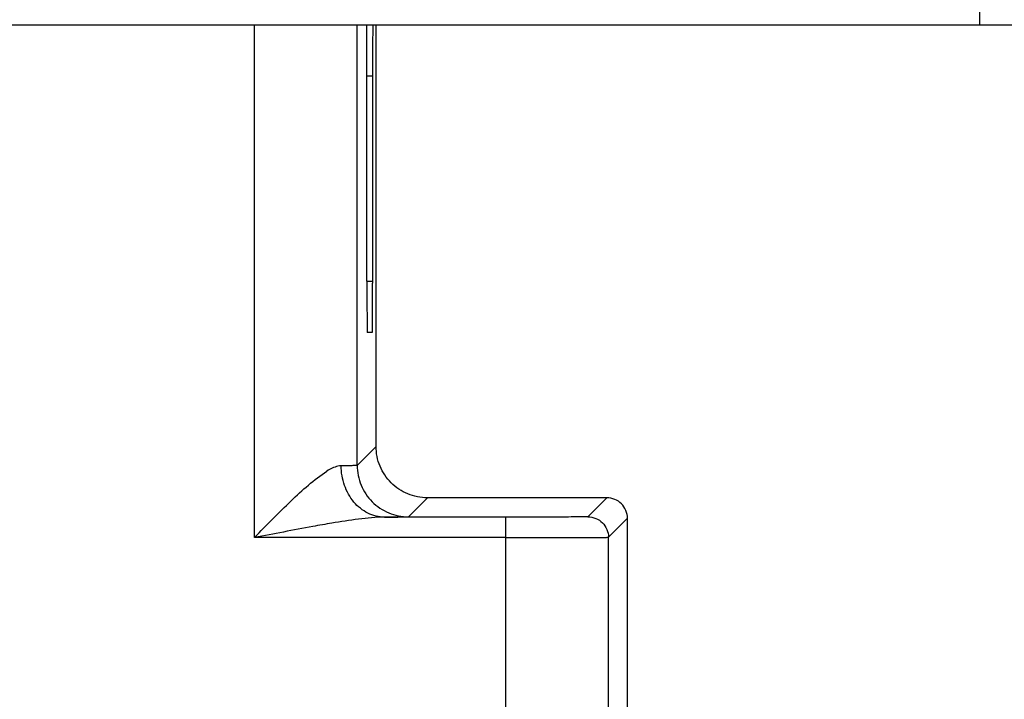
# Model space of a CAD drawing. Header units: millimetres. Extents: x 0 to 594, y 0 to 420.
# Tile 224 of 236: x 486.33 to 495.93, y 282.66 to 289.28. Entities that reach past the tile are written whole.
import ezdxf

# ---------------------------------------------------------------- set-up
doc = ezdxf.new("R2010")
doc.units = ezdxf.units.MM
doc.header["$LTSCALE"] = 32.67
doc.layers.get('0').update_dxf_attribs({"linetype": 'CONTINUOUS'})

msp = doc.modelspace()

# ---------------------------------------------------------------- linework, layer by layer
at = {"color": 7, "linetype": 'CONTINUOUS'}
for p, q in [((495.56299, 296.23035), (495.68518, 289.23035)), ((444.77974, 289.23035), (511.76244, 289.23035)), ((489.61734, 284.93469), (489.61734, 289.23035)), ((489.80249, 285.11983), (489.8028, 289.23035)), ((489.71335, 286.73034), (489.71335, 288.73035)), ((489.76811, 288.7478), (489.76779, 286.7129)), ((489.76553, 286.23035), (489.71553, 286.23035)), ((492.05245, 284.61977), (490.30245, 284.61983)), ((491.05381, 284.43121), (489.88557, 284.43123)), ((492.25225, 282.0411), (492.25243, 284.41979)), ((492.06734, 282.22597), (492.06734, 284.23469))]:
    msp.add_line(p, q, dxfattribs=at)
at = {"color": 9, "linetype": 'CONTINUOUS'}
for p, q in [((488.61735, 284.23122), (488.61735, 289.23035)), ((489.76811, 288.73035), (489.71335, 288.73035)), ((489.71335, 286.73034), (489.76779, 286.73034)), ((489.61734, 284.93469), (489.80249, 285.11983)), ((490.30246, 284.61982), (490.11733, 284.43469)), ((491.86734, 284.43469), (492.05243, 284.61978)), ((491.06735, 284.37233), (491.06735, 284.43121)), ((491.06735, 282.22948), (491.06735, 284.37233)), ((492.25243, 284.41979), (492.06734, 284.23469)), ((491.06735, 284.23122), (488.61735, 284.23122))]:
    msp.add_line(p, q, dxfattribs=at)
at = {"color": 7, "linetype": 'CONTINUOUS'}
for centre, ratio, start_param, end_param in [((489.71117, 288.73035), 0.0043634, -1.5707734, 0.0000229), ((489.77036, 288.73035), 0.004512, 6.2831853, 7.819075), ((489.71553, 286.73035), 0.0043634, 1.5708192, 3.1416156), ((489.76553, 286.73035), 0.004512, 3.1415927, 4.6774824)]:
    msp.add_ellipse(centre, major_axis=(0, 0.5), ratio=ratio, start_param=start_param, end_param=end_param, dxfattribs=at)
for points, knots in [([(489.9489, 284.76626), (489.90292, 284.81225), (489.82833, 284.92343), (489.80248, 285.0548), (489.80249, 285.11983)], [0, 0, 0, 0, 0.5000107, 1, 1, 1, 1]), ([(490.30245, 284.61983), (490.23742, 284.61983), (490.10606, 284.64568), (489.99488, 284.72027), (489.9489, 284.76626)], [0, 0, 0, 0, 0.5000066, 1, 1, 1, 1]), ([(491.06735, 284.23122), (491.13218, 284.23122), (491.36738, 284.2313), (491.60257, 284.23163), (491.77293, 284.23223)], [0, 0, 0, 0, 0.2756655, 1, 1, 1, 1]), ([(491.77293, 284.23223), (491.81437, 284.23238), (491.8727, 284.23258), (491.94502, 284.23307), (491.9871, 284.23319), (492.02006, 284.23396), (492.04457, 284.23321), (492.05843, 284.23541), (492.06599, 284.23359), (492.06734, 284.23469)], [0, 0, 0, 0, 0.4222837, 0.5941733, 0.7372162, 0.8502313, 0.9321317, 0.9822058, 1, 1, 1, 1])]:
    msp.add_open_spline(points, degree=3, knots=knots, dxfattribs=at)
at = {"color": 9, "linetype": 'CONTINUOUS'}
for points, knots in [([(488.61735, 284.23122), (488.67556, 284.29302), (488.79405, 284.41293), (489.02065, 284.63811), (489.19648, 284.7967), (489.3229, 284.87996)], [0, 0, 0, 0, 0.2654455, 0.5267459, 1, 1, 1, 1]), ([(489.46197, 284.93121), (489.4514, 284.9311), (489.40172, 284.92412), (489.35644, 284.90024), (489.3229, 284.87996)], [0, 0, 0, 0, 0.2123689, 1, 1, 1, 1]), ([(489.61733, 284.93469), (489.61679, 284.93392), (489.61247, 284.93468), (489.60558, 284.9333), (489.59268, 284.93342), (489.56678, 284.93245), (489.52245, 284.93198), (489.48413, 284.93144), (489.46197, 284.93121)], [0, 0, 0, 0, 0.0180963, 0.0674227, 0.1478574, 0.2591691, 0.5721334, 1, 1, 1, 1]), ([(489.88461, 284.43122), (489.8293, 284.43138), (489.71476, 284.46042), (489.57407, 284.57339), (489.48401, 284.73933), (489.46207, 284.86667), (489.46197, 284.93121)], [0, 0, 0, 0, 0.2303549, 0.4728116, 0.7312367, 1, 1, 1, 1]), ([(489.61733, 284.93469), (489.61733, 284.86965), (489.64424, 284.73867), (489.71786, 284.62706), (489.76378, 284.58113)], [0, 0, 0, 0, 0.5003507, 1, 1, 1, 1]), ([(489.76378, 284.58113), (489.80971, 284.53521), (489.92132, 284.4616), (490.05229, 284.43469), (490.11733, 284.43469)], [0, 0, 0, 0, 0.4996506, 1, 1, 1, 1]), ([(489.37251, 284.37233), (489.30969, 284.362), (489.05752, 284.31733), (488.80629, 284.26762), (488.61735, 284.23122)], [0, 0, 0, 0, 0.248598, 1, 1, 1, 1]), ([(489.8846, 284.43122), (489.80016, 284.43117), (489.62857, 284.41301), (489.45884, 284.38646), (489.37251, 284.37233)], [0, 0, 0, 0, 0.4911615, 1, 1, 1, 1]), ([(489.88581, 284.43123), (489.91885, 284.43145), (489.96513, 284.43178), (490.0223, 284.43245), (490.05512, 284.43274), (490.08068, 284.4335), (490.0997, 284.43315), (490.11033, 284.43494), (490.11634, 284.43374), (490.11735, 284.43469)], [0, 0, 0, 0, 0.4280184, 0.5993312, 0.7410351, 0.8523429, 0.9327576, 0.9820389, 1, 1, 1, 1]), ([(491.86734, 284.43469), (491.86208, 284.43298), (491.84968, 284.43465), (491.82886, 284.43334), (491.78802, 284.43341), (491.71999, 284.43252), (491.61975, 284.4322), (491.49798, 284.43172), (491.30691, 284.43133), (491.15695, 284.43121), (491.05381, 284.43121)], [0, 0, 0, 0, 0.0203905, 0.0442669, 0.077512, 0.1705863, 0.2954261, 0.447028, 0.6196587, 1, 1, 1, 1])]:
    msp.add_open_spline(points, degree=3, knots=knots, dxfattribs=at)
at = {"color": 7, "linetype": 'CONTINUOUS'}
for points in [[(492.19387, 284.56122), (492.15779, 284.5973), (492.10347, 284.61977), (492.05245, 284.61977)], [(492.25243, 284.41979), (492.25244, 284.47081), (492.22994, 284.52514), (492.19387, 284.56122)], [(491.86734, 284.43469), (491.91836, 284.43469), (491.97268, 284.41219), (492.00876, 284.37611)], [(492.00876, 284.37611), (492.04484, 284.34003), (492.06734, 284.28572), (492.06734, 284.23469)]]:
    msp.add_open_spline(points, degree=3, dxfattribs=at)

doc.saveas('drawing.dxf')
